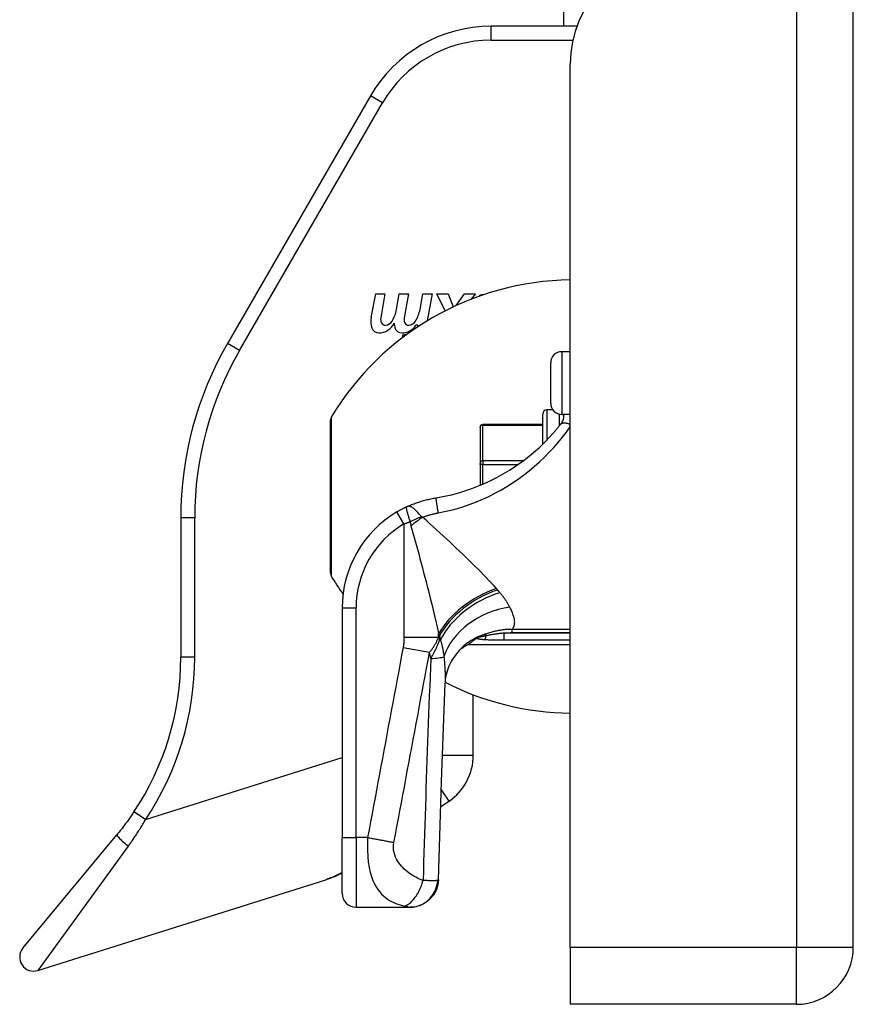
# Model space of a CAD drawing. Header units: inches. Extents: x 7 to 188, y 10 to 101.
# Tile 54 of 154: x 49.1 to 51.45, y 25.98 to 28.76. Entities that reach past the tile are written whole.
import ezdxf

# ---------------------------------------------------------------- set-up
doc = ezdxf.new("R2010")
doc.units = ezdxf.units.IN
doc.header["$MEASUREMENT"] = 0
doc.layers.add('Visible Edges(ANSI)', color=7, linetype='Continuous', lineweight=25)
doc.layers.add('Visible Tangent Edges(ANSI)', color=7, linetype='Continuous', lineweight=25)

msp = doc.modelspace()

# ---------------------------------------------------------------- linework, layer by layer
at = {"layer": 'Visible Edges(ANSI)'}
for p, q in [((51.4541, 26.1367), (51.4541, 73.6177)), ((50.6356, 28.7399), (50.6356, 29.0312)), ((50.6731, 28.7399), (50.4299, 28.7399)), ((50.6541, 26.1367), (50.6541, 28.6327)), ((50.0889, 28.5431), (49.6848, 27.8432)), ((50.0911, 27.9164), (50.1042, 27.9839)), ((50.1042, 27.9839), (50.1302, 27.9839)), ((50.1302, 27.9839), (50.1182, 27.916)), ((50.1625, 27.9396), (50.1703, 27.9839)), ((50.1703, 27.9839), (50.1963, 27.9839)), ((50.1963, 27.9839), (50.1843, 27.916)), ((50.2293, 27.9396), (50.2371, 27.9839)), ((50.2371, 27.9839), (50.2631, 27.9839)), ((50.2631, 27.9839), (50.2496, 27.9074)), ((50.2766, 27.9839), (50.3085, 27.9839)), ((50.2999, 27.9354), (50.2766, 27.9839)), ((50.3085, 27.9839), (50.3228, 27.9467)), ((50.3317, 27.9508), (50.3546, 27.9839)), ((50.3546, 27.9839), (50.3865, 27.9839)), ((50.3865, 27.9839), (50.3726, 27.9681)), ((50.3971, 27.9772), (50.3971, 27.9786)), ((50.2234, 27.8953), (50.2177, 27.8953)), ((50.223, 27.8906), (50.2234, 27.8953)), ((50.1804, 27.8604), (50.1804, 27.8681)), ((50.6541, 27.8201), (50.6302, 27.8201)), ((50.5987, 27.6745), (50.5987, 27.7886)), ((50.5761, 27.5588), (50.5761, 27.6438)), ((50.6049, 27.6556), (50.5879, 27.6556)), ((50.6541, 27.643), (50.6302, 27.643)), ((50.6352, 27.643), (50.6352, 27.6394)), ((49.9761, 27.194), (49.9761, 27.6275)), ((50.399, 27.6062), (50.399, 27.6067)), ((50.399, 27.6062), (50.399, 27.5045)), ((50.5761, 27.6145), (50.4068, 27.6145)), ((50.399, 27.5011), (50.399, 27.5045)), ((50.399, 27.5011), (50.399, 27.4424)), ((49.553, 27.3511), (49.553, 26.9567)), ((50.0092, 27.096), (50.0092, 26.447)), ((50.3885, 27.01), (50.3893, 27.0105)), ((50.3658, 26.9926), (50.6541, 26.9926)), ((50.3797, 26.6798), (50.3797, 26.8506)), ((50.2875, 26.5336), (50.3111, 26.5498)), ((49.1066, 26.134), (49.372, 26.4545)), ((50.0092, 26.2895), (50.0092, 26.447)), ((49.1488, 26.0714), (49.9626, 26.328)), ((50.0486, 26.2501), (50.2006, 26.2501)), ((50.2006, 26.2501), (50.2018, 26.2501)), ((50.6541, 26.1367), (50.6541, 25.9757)), ((51.2931, 25.9757), (50.6541, 25.9757))]:
    msp.add_line(p, q, dxfattribs=at)
at = {"layer": 'Visible Edges(ANSI)', "flags": 128}
for points in [[(50.6352, 27.6394), (50.6352, 27.6388), (50.6351, 27.638), (50.6351, 27.6373), (50.6351, 27.6364), (50.635, 27.6356), (50.6349, 27.6347), (50.6348, 27.6338), (50.6346, 27.6328), (50.6344, 27.6318), (50.6342, 27.6307), (50.6339, 27.6296), (50.6336, 27.6285), (50.6333, 27.6274), (50.6329, 27.6262), (50.6325, 27.6251), (50.632, 27.624), (50.6315, 27.6228), (50.631, 27.6217), (50.6304, 27.6206), (50.6297, 27.6195), (50.6291, 27.6184), (50.6283, 27.6173), (50.6276, 27.6162), (50.6268, 27.6151)], [(50.6268, 27.6151), (50.6253, 27.6132), (50.6238, 27.6113), (50.6222, 27.6094), (50.6207, 27.6075), (50.6192, 27.6056), (50.6176, 27.6038), (50.616, 27.6019), (50.6145, 27.6), (50.6129, 27.5981), (50.6112, 27.5962), (50.6096, 27.5943), (50.608, 27.5924), (50.6063, 27.5905), (50.6047, 27.5887), (50.603, 27.5868), (50.6013, 27.5849), (50.5996, 27.583), (50.5978, 27.5811), (50.5961, 27.5793), (50.5944, 27.5774), (50.5926, 27.5755), (50.5909, 27.5737), (50.5891, 27.5718), (50.5873, 27.57)], [(50.2738, 27.407), (50.2887, 27.4096), (50.3034, 27.4126), (50.3181, 27.416), (50.3327, 27.4197), (50.3472, 27.4239), (50.3615, 27.4285), (50.3758, 27.4334), (50.3899, 27.4388), (50.4038, 27.4445), (50.4176, 27.4505), (50.4313, 27.457), (50.4447, 27.4638), (50.458, 27.4709), (50.471, 27.4784), (50.4838, 27.4863), (50.4964, 27.4944), (50.5088, 27.5029), (50.521, 27.5118), (50.5328, 27.5209), (50.5444, 27.5303), (50.5556, 27.5399), (50.5666, 27.5498), (50.5771, 27.5598), (50.5873, 27.57)], [(50.1927, 27.3823), (50.1959, 27.3837), (50.1992, 27.3851), (50.2024, 27.3865), (50.2057, 27.3879), (50.209, 27.3892), (50.2123, 27.3905), (50.2157, 27.3917), (50.219, 27.3929), (50.2224, 27.3941), (50.2257, 27.3952), (50.2291, 27.3963), (50.2325, 27.3974), (50.2359, 27.3984), (50.2393, 27.3994), (50.2427, 27.4003), (50.2462, 27.4012), (50.2496, 27.402), (50.2531, 27.4029), (50.2565, 27.4036), (50.26, 27.4044), (50.2634, 27.4051), (50.2669, 27.4058), (50.2704, 27.4064), (50.2738, 27.407)], [(50.1927, 27.3823), (50.1915, 27.3817), (50.1903, 27.3812), (50.1891, 27.3806), (50.1879, 27.38), (50.1867, 27.3794), (50.1855, 27.3788), (50.1843, 27.3782), (50.1831, 27.3776), (50.1819, 27.377), (50.1807, 27.3764), (50.1795, 27.3758), (50.1783, 27.3752), (50.177, 27.3745), (50.1758, 27.3739), (50.1746, 27.3733), (50.1734, 27.3726), (50.1722, 27.3719), (50.171, 27.3713), (50.1698, 27.3706), (50.1686, 27.3699), (50.1675, 27.3693), (50.1663, 27.3686), (50.1651, 27.3679), (50.1639, 27.3672)], [(50.3658, 26.9926), (50.3659, 26.9926), (50.366, 26.9927), (50.3662, 26.9929), (50.3665, 26.9931), (50.3668, 26.9934), (50.3673, 26.9937), (50.3678, 26.9942), (50.3684, 26.9946), (50.3691, 26.9952), (50.3699, 26.9958), (50.3707, 26.9964), (50.3716, 26.9971), (50.3726, 26.9979), (50.3737, 26.9987), (50.3748, 26.9996), (50.376, 27.0006), (50.3773, 27.0016), (50.3787, 27.0026), (50.3802, 27.0037), (50.3817, 27.0049), (50.3833, 27.0061), (50.385, 27.0073), (50.3867, 27.0086), (50.3885, 27.01)], [(50.3893, 27.0105), (50.3895, 27.0107), (50.3897, 27.0108), (50.39, 27.011), (50.3902, 27.0112), (50.3905, 27.0114), (50.3908, 27.0115), (50.3911, 27.0117), (50.3914, 27.0119), (50.3917, 27.0121), (50.392, 27.0123), (50.3924, 27.0125), (50.3928, 27.0127), (50.3931, 27.0129), (50.3935, 27.0131), (50.3938, 27.0134), (50.3942, 27.0136), (50.3946, 27.0138), (50.395, 27.014), (50.3953, 27.0141), (50.3957, 27.0143), (50.3961, 27.0145), (50.3965, 27.0147), (50.3968, 27.0149), (50.3972, 27.0151)], [(50.3519, 26.9877), (50.3396, 26.9758), (50.3282, 26.9619), (50.3186, 26.9468), (50.3111, 26.9315), (50.3058, 26.9169), (50.3025, 26.9038), (50.3007, 26.8926), (50.3, 26.8835)], [(50.2812, 26.3273), (50.2899, 26.6053), (50.3, 26.8835)], [(49.4204, 26.5194), (49.4185, 26.5166), (49.4166, 26.5138), (49.4147, 26.511), (49.4128, 26.5083), (49.4108, 26.5055), (49.4089, 26.5027), (49.4069, 26.5), (49.405, 26.4972), (49.403, 26.4945), (49.401, 26.4917), (49.399, 26.489), (49.397, 26.4863), (49.395, 26.4836), (49.3929, 26.4809), (49.3909, 26.4782), (49.3888, 26.4755), (49.3868, 26.4729), (49.3847, 26.4702), (49.3826, 26.4676), (49.3805, 26.4649), (49.3784, 26.4623), (49.3763, 26.4597), (49.3741, 26.4571), (49.372, 26.4545)], [(49.9626, 26.328), (49.9646, 26.3286), (49.9666, 26.3293), (49.9686, 26.3299), (49.9706, 26.3306), (49.9725, 26.3313), (49.9745, 26.332), (49.9765, 26.3327), (49.9784, 26.3334), (49.9804, 26.3342), (49.9823, 26.3349), (49.9843, 26.3357), (49.9862, 26.3365), (49.9882, 26.3373), (49.9901, 26.3381), (49.992, 26.3389), (49.994, 26.3397), (49.9959, 26.3406), (49.9978, 26.3414), (49.9997, 26.3423), (50.0016, 26.3432), (50.0035, 26.3441), (50.0054, 26.345), (50.0073, 26.3459), (50.0092, 26.3468)], [(50.2812, 26.3273), (50.2793, 26.3121), (50.2745, 26.2976), (50.267, 26.2843), (50.2571, 26.2726), (50.2452, 26.263), (50.2316, 26.2559), (50.217, 26.2516), (50.2018, 26.2501)]]:
    msp.add_lwpolyline(points, dxfattribs=at)
at = {"layer": 'Visible Edges(ANSI)'}
for centre, radius, start, end in [((50.9661, 28.6327), 0.312, 90, 180), ((50.4299, 28.3462), 0.3937, 90, 150), ((50.6637, 27.2229), 0.8, 90.6911, 148.9551), ((50.4327, 27.8645), 0.1195, 100.4083, 107.3343), ((50.0722, 27.9542), 0.0915, 328.5584, 350.8257), ((50.1391, 27.9555), 0.0915, 327.5992, 350), ((50.1467, 27.9056), 0.0567, 169, 198.4748), ((50.1421, 27.9118), 0.0242, 169.9922, 203.5487), ((50.2082, 27.9118), 0.0242, 170, 203.5571), ((50.1126, 27.8942), 0.0207, 198.4748, 269.6788), ((50.1127, 27.9218), 0.0483, 269.6788, 333.9508), ((50.1307, 27.9068), 0.0118, 203.5487, 276.1027), ((50.1293, 27.9197), 0.0248, 276.1027, 327.6083), ((50.2127, 27.9042), 0.0567, 183.6169, 196.9928), ((50.1776, 27.8934), 0.02, 196.9928, 269.4776), ((50.1779, 27.9207), 0.0472, 269.4776, 327.4114), ((50.1968, 27.9068), 0.0118, 203.5571, 276.03), ((50.1955, 27.9197), 0.0248, 276.03, 327.5992), ((50.1814, 27.9154), 0.0472, 268.7952, 283.6473), ((50.5372, 27.3511), 0.9843, 150, 180), ((50.6302, 27.7886), 0.0315, 90, 180), ((50.6302, 27.6745), 0.0315, 180, 270), ((49.9917, 27.6275), 0.0156, 148.9551, 180), ((50.5879, 27.6438), 0.0118, 90, 180), ((50.4068, 27.6067), 0.00787, 90, 180), ((50.3241, 27.096), 0.315, 120.5805, 180), ((49.9917, 27.194), 0.0156, 180, 211.0449), ((50.6637, 27.5985), 0.8, 211.0449, 215.4001), ((50.4587, 26.819), 0.1969, 118.1462, 127.2505), ((48.7656, 26.9567), 0.7874, 326.2645, 0), ((50.6637, 27.5985), 0.8, 242.9667, 269.3089), ((50.2223, 26.6798), 0.1575, 304.35, 0), ((50.0486, 26.2895), 0.0394, 180, 270), ((49.1369, 26.1089), 0.0394, 140.37, 287.5), ((51.2931, 26.1367), 0.161, 270, 0)]:
    msp.add_arc(centre, radius, start, end, dxfattribs=at)
at = {"layer": 'Visible Tangent Edges(ANSI)'}
for p, q in [((51.2931, 73.6177), (51.2931, 26.1367)), ((50.4299, 28.7006), (50.4299, 28.7399)), ((50.4299, 28.7006), (50.6615, 28.7006)), ((50.123, 28.5234), (50.0889, 28.5431)), ((49.7189, 27.8235), (50.123, 28.5234)), ((49.7189, 27.8235), (49.6848, 27.8432)), ((50.6302, 27.8201), (50.6302, 27.643)), ((49.9783, 27.6355), (49.9783, 27.1859)), ((50.5879, 27.6556), (50.5879, 27.5706)), ((50.6234, 27.6108), (50.6234, 27.6437)), ((50.4068, 27.6145), (50.4068, 27.613)), ((50.4068, 27.613), (50.5761, 27.613)), ((50.4068, 27.5114), (50.4068, 27.613)), ((50.4068, 27.5011), (50.399, 27.5011)), ((50.4068, 27.5114), (50.4068, 27.5011)), ((50.5204, 27.5114), (50.4068, 27.5114)), ((50.4068, 27.5011), (50.5062, 27.5011)), ((50.4068, 27.4457), (50.4068, 27.5011)), ((50.1839, 27.3333), (50.1639, 27.3672)), ((49.5923, 27.3511), (49.553, 27.3511)), ((49.5923, 26.9567), (49.5923, 27.3511)), ((50.1839, 27.3333), (50.1839, 27.0136)), ((50.0092, 27.096), (50.0486, 27.096)), ((50.0486, 26.447), (50.0486, 27.096)), ((50.2819, 27.0136), (50.2819, 27.0227)), ((50.414, 27.022), (50.4158, 27.0171)), ((50.6541, 27.0248), (50.4667, 27.0248)), ((50.4667, 27.0057), (50.4667, 27.0248)), ((50.4891, 27.0354), (50.4891, 27.0261)), ((50.6541, 27.0354), (50.4891, 27.0354)), ((50.4891, 27.0261), (50.6541, 27.0261)), ((50.1839, 27.0136), (50.2819, 27.0136)), ((50.2844, 27.0169), (50.2844, 27.0054)), ((50.2844, 27.0054), (50.2869, 27.0054)), ((50.4667, 27.0057), (50.6541, 27.0057)), ((50.1815, 26.9846), (50.2561, 26.9706)), ((49.5923, 26.9567), (49.553, 26.9567)), ((49.4531, 26.4976), (50.0092, 26.6729)), ((50.2924, 26.6798), (50.3797, 26.6798)), ((50.2891, 26.582), (50.3111, 26.5498)), ((49.4531, 26.4976), (49.4204, 26.5194)), ((50.0092, 26.447), (50.0486, 26.447)), ((50.0811, 26.447), (50.0486, 26.447)), ((50.0486, 26.447), (50.0486, 26.2501)), ((49.4045, 26.4226), (49.1488, 26.0714)), ((51.2931, 26.1367), (50.6541, 26.1367)), ((51.4541, 26.1367), (51.2931, 26.1367)), ((51.2931, 25.9757), (51.2931, 26.1367))]:
    msp.add_line(p, q, dxfattribs=at)
at = {"layer": 'Visible Tangent Edges(ANSI)', "flags": 128}
for points in [[(50.6352, 27.6394), (50.6352, 27.6396), (50.6352, 27.6397), (50.6352, 27.6399), (50.6352, 27.64), (50.6352, 27.6402), (50.6352, 27.6403), (50.6352, 27.6405), (50.6352, 27.6406), (50.6352, 27.6408), (50.6352, 27.6409), (50.6352, 27.6411), (50.6352, 27.6412), (50.6352, 27.6413), (50.6352, 27.6415), (50.6352, 27.6416), (50.6353, 27.6418), (50.6353, 27.6419), (50.6353, 27.6421), (50.6353, 27.6422), (50.6353, 27.6424), (50.6353, 27.6425), (50.6353, 27.6427), (50.6353, 27.6428), (50.6354, 27.643)], [(50.2801, 27.3645), (50.2986, 27.3681), (50.317, 27.3724), (50.3352, 27.3774), (50.3533, 27.3829), (50.3712, 27.3891), (50.389, 27.3959), (50.4065, 27.4034), (50.4238, 27.4114), (50.4409, 27.42), (50.4578, 27.4292), (50.4743, 27.439), (50.4906, 27.4494), (50.5066, 27.4603), (50.5222, 27.4717), (50.5375, 27.4836), (50.5523, 27.496), (50.5668, 27.5089), (50.5808, 27.5222), (50.5943, 27.5358), (50.6074, 27.5497), (50.6199, 27.564), (50.6319, 27.5784), (50.6433, 27.5929), (50.6541, 27.6075)], [(50.6268, 27.6151), (50.6273, 27.6157), (50.6279, 27.6163), (50.6285, 27.6168), (50.6293, 27.6173), (50.63, 27.6177), (50.6309, 27.6181), (50.6318, 27.6184), (50.6328, 27.6186), (50.6338, 27.6188), (50.6349, 27.619), (50.636, 27.6191), (50.6372, 27.6191), (50.6385, 27.619), (50.6398, 27.6189), (50.6411, 27.6187), (50.6425, 27.6185), (50.6439, 27.6182), (50.6453, 27.6178), (50.6467, 27.6174), (50.6482, 27.6169), (50.6497, 27.6164), (50.6511, 27.6158), (50.6526, 27.6152), (50.6541, 27.6145)], [(50.2335, 27.3538), (50.2317, 27.3559), (50.2298, 27.3581), (50.2279, 27.3603), (50.226, 27.3624), (50.2241, 27.3645), (50.2223, 27.3665), (50.2204, 27.3685), (50.2186, 27.3704), (50.2168, 27.3722), (50.215, 27.3739), (50.2132, 27.3755), (50.2115, 27.3769), (50.2098, 27.3783), (50.2081, 27.3795), (50.2064, 27.3805), (50.2048, 27.3814), (50.2032, 27.3822), (50.2017, 27.3827), (50.2001, 27.3831), (50.1986, 27.3834), (50.1971, 27.3834), (50.1957, 27.3832), (50.1942, 27.3828), (50.1927, 27.3823)], [(50.2738, 27.407), (50.2738, 27.4069), (50.2738, 27.4066), (50.2739, 27.4062), (50.2739, 27.4056), (50.274, 27.4049), (50.2741, 27.4039), (50.2743, 27.4027), (50.2744, 27.4014), (50.2747, 27.3999), (50.2749, 27.3982), (50.2752, 27.3963), (50.2755, 27.3942), (50.2758, 27.392), (50.2761, 27.3897), (50.2765, 27.3873), (50.2769, 27.3848), (50.2773, 27.3823), (50.2777, 27.3797), (50.2781, 27.3771), (50.2785, 27.3745), (50.2789, 27.3719), (50.2793, 27.3694), (50.2797, 27.3669), (50.2801, 27.3645)], [(50.1927, 27.3823), (50.1919, 27.3818), (50.1913, 27.3812), (50.1909, 27.3805), (50.1906, 27.3797), (50.1905, 27.3788), (50.1905, 27.3777), (50.1906, 27.3765), (50.1908, 27.3751), (50.1911, 27.3736), (50.1914, 27.372), (50.1919, 27.3702), (50.1924, 27.3683), (50.1929, 27.3664), (50.1935, 27.3643), (50.1941, 27.3621), (50.1948, 27.3598), (50.1956, 27.3575), (50.1963, 27.3551), (50.1971, 27.3526), (50.1979, 27.3501), (50.1987, 27.3475), (50.1995, 27.3449), (50.2003, 27.3423), (50.2011, 27.3397)], [(50.2365, 27.3525), (50.2383, 27.3531), (50.2401, 27.3538), (50.2419, 27.3544), (50.2436, 27.355), (50.2454, 27.3556), (50.2472, 27.3562), (50.249, 27.3568), (50.2508, 27.3574), (50.2527, 27.3579), (50.2545, 27.3584), (50.2563, 27.359), (50.2581, 27.3595), (50.2599, 27.36), (50.2617, 27.3604), (50.2636, 27.3609), (50.2654, 27.3614), (50.2672, 27.3618), (50.2691, 27.3622), (50.2709, 27.3626), (50.2727, 27.363), (50.2746, 27.3634), (50.2764, 27.3638), (50.2783, 27.3641), (50.2801, 27.3645)], [(50.1839, 27.3333), (50.1846, 27.3336), (50.1854, 27.3339), (50.1861, 27.3341), (50.1868, 27.3344), (50.1875, 27.3347), (50.1882, 27.335), (50.1889, 27.3352), (50.1896, 27.3355), (50.1903, 27.3358), (50.1911, 27.336), (50.1918, 27.3363), (50.1925, 27.3366), (50.1932, 27.3368), (50.1939, 27.3371), (50.1946, 27.3374), (50.1954, 27.3376), (50.1961, 27.3379), (50.1968, 27.3382), (50.1975, 27.3384), (50.1983, 27.3387), (50.199, 27.3389), (50.1997, 27.3392), (50.2004, 27.3395), (50.2011, 27.3397)], [(50.2011, 27.3397), (50.2012, 27.3392), (50.2013, 27.3387), (50.2014, 27.3382), (50.2015, 27.3377), (50.2016, 27.3372), (50.2017, 27.3367), (50.2018, 27.3362), (50.2019, 27.3357), (50.202, 27.3352), (50.2021, 27.3347), (50.2022, 27.3343), (50.2023, 27.3338), (50.2024, 27.3333), (50.2025, 27.3328), (50.2026, 27.3324), (50.2027, 27.3319), (50.2028, 27.3314), (50.2029, 27.331), (50.2031, 27.3305), (50.2032, 27.33), (50.2033, 27.3296), (50.2034, 27.3291), (50.2035, 27.3287), (50.2037, 27.3282)], [(50.2037, 27.3282), (50.2073, 27.315), (50.2109, 27.3017), (50.2146, 27.2884), (50.2182, 27.2751), (50.2218, 27.2619), (50.2254, 27.2486), (50.2289, 27.2355), (50.2324, 27.2223), (50.2359, 27.2092), (50.2394, 27.1962), (50.2428, 27.1832), (50.2462, 27.1703), (50.2495, 27.1574), (50.2528, 27.1447), (50.256, 27.132), (50.2592, 27.1195), (50.2623, 27.107), (50.2653, 27.0946), (50.2683, 27.0823), (50.2712, 27.0701), (50.274, 27.0581), (50.2767, 27.0461), (50.2794, 27.0344), (50.2819, 27.0227)], [(50.2365, 27.3525), (50.2363, 27.3525), (50.2362, 27.3525), (50.236, 27.3526), (50.2358, 27.3526), (50.2357, 27.3527), (50.2355, 27.3527), (50.2354, 27.3527), (50.2352, 27.3528), (50.2351, 27.3528), (50.2349, 27.3529), (50.2348, 27.3529), (50.2347, 27.353), (50.2346, 27.353), (50.2344, 27.3531), (50.2343, 27.3532), (50.2342, 27.3532), (50.2341, 27.3533), (50.234, 27.3533), (50.2339, 27.3534), (50.2338, 27.3535), (50.2337, 27.3535), (50.2337, 27.3536), (50.2336, 27.3537), (50.2335, 27.3538)], [(50.4452, 27.1505), (50.4384, 27.1582), (50.4314, 27.166), (50.4241, 27.1739), (50.4166, 27.1819), (50.4088, 27.1899), (50.4009, 27.198), (50.3928, 27.2062), (50.3845, 27.2145), (50.3761, 27.2228), (50.3675, 27.2311), (50.3587, 27.2396), (50.3499, 27.2481), (50.3409, 27.2566), (50.3318, 27.2652), (50.3226, 27.2738), (50.3133, 27.2825), (50.3039, 27.2911), (50.2944, 27.2999), (50.2848, 27.3086), (50.2753, 27.3174), (50.2656, 27.3261), (50.2559, 27.3349), (50.2462, 27.3437), (50.2365, 27.3525)], [(50.4486, 27.1467), (50.4484, 27.1468), (50.4483, 27.147), (50.4481, 27.1471), (50.448, 27.1473), (50.4479, 27.1475), (50.4477, 27.1476), (50.4476, 27.1478), (50.4474, 27.1479), (50.4473, 27.1481), (50.4471, 27.1483), (50.447, 27.1484), (50.4469, 27.1486), (50.4467, 27.1488), (50.4466, 27.1489), (50.4464, 27.1491), (50.4463, 27.1492), (50.4462, 27.1494), (50.446, 27.1496), (50.4459, 27.1497), (50.4457, 27.1499), (50.4456, 27.15), (50.4455, 27.1502), (50.4453, 27.1504), (50.4452, 27.1505)], [(50.4551, 27.1391), (50.4548, 27.1394), (50.4546, 27.1397), (50.4543, 27.14), (50.454, 27.1403), (50.4538, 27.1407), (50.4535, 27.141), (50.4532, 27.1413), (50.453, 27.1416), (50.4527, 27.1419), (50.4524, 27.1422), (50.4521, 27.1425), (50.4519, 27.1429), (50.4516, 27.1432), (50.4513, 27.1435), (50.451, 27.1438), (50.4508, 27.1441), (50.4505, 27.1444), (50.4502, 27.1448), (50.4499, 27.1451), (50.4497, 27.1454), (50.4494, 27.1457), (50.4491, 27.146), (50.4488, 27.1463), (50.4486, 27.1467)], [(50.4833, 27.0978), (50.4825, 27.0994), (50.4816, 27.101), (50.4807, 27.1027), (50.4798, 27.1043), (50.4788, 27.106), (50.4778, 27.1076), (50.4768, 27.1093), (50.4758, 27.111), (50.4747, 27.1127), (50.4736, 27.1144), (50.4725, 27.1161), (50.4713, 27.1178), (50.4701, 27.1196), (50.4689, 27.1213), (50.4677, 27.1231), (50.4664, 27.1248), (50.4651, 27.1266), (50.4638, 27.1284), (50.4624, 27.1301), (50.461, 27.1319), (50.4596, 27.1337), (50.4581, 27.1355), (50.4566, 27.1373), (50.4551, 27.1391)], [(50.4891, 27.0354), (50.4907, 27.0372), (50.492, 27.039), (50.4932, 27.0409), (50.4942, 27.043), (50.4951, 27.045), (50.4957, 27.0472), (50.4962, 27.0494), (50.4966, 27.0517), (50.4967, 27.0541), (50.4968, 27.0566), (50.4966, 27.0591), (50.4963, 27.0617), (50.4959, 27.0644), (50.4954, 27.0671), (50.4947, 27.0699), (50.4939, 27.0727), (50.493, 27.0757), (50.4919, 27.0787), (50.4907, 27.0817), (50.4894, 27.0848), (50.4881, 27.088), (50.4866, 27.0912), (50.485, 27.0945), (50.4833, 27.0978)], [(50.2819, 27.0227), (50.282, 27.0225), (50.2821, 27.0222), (50.2822, 27.022), (50.2823, 27.0218), (50.2824, 27.0215), (50.2825, 27.0213), (50.2826, 27.021), (50.2828, 27.0208), (50.2829, 27.0205), (50.283, 27.0203), (50.2831, 27.02), (50.2832, 27.0198), (50.2833, 27.0196), (50.2834, 27.0193), (50.2835, 27.0191), (50.2836, 27.0188), (50.2837, 27.0186), (50.2838, 27.0183), (50.2839, 27.0181), (50.284, 27.0179), (50.2841, 27.0176), (50.2842, 27.0174), (50.2843, 27.0171), (50.2844, 27.0169)], [(50.414, 27.022), (50.4133, 27.0217), (50.4126, 27.0214), (50.4119, 27.0212), (50.4112, 27.0209), (50.4105, 27.0206), (50.4097, 27.0204), (50.409, 27.0201), (50.4083, 27.0198), (50.4076, 27.0195), (50.4069, 27.0193), (50.4062, 27.019), (50.4055, 27.0187), (50.4049, 27.0184), (50.4042, 27.0181), (50.4035, 27.0178), (50.4028, 27.0175), (50.4021, 27.0172), (50.4014, 27.0169), (50.4007, 27.0166), (50.4, 27.0163), (50.3993, 27.016), (50.3986, 27.0157), (50.3979, 27.0154), (50.3972, 27.0151)], [(50.4891, 27.0354), (50.4859, 27.0354), (50.4827, 27.0353), (50.4795, 27.0352), (50.4763, 27.0351), (50.4731, 27.0348), (50.4699, 27.0346), (50.4667, 27.0343), (50.4635, 27.0339), (50.4603, 27.0335), (50.4572, 27.033), (50.454, 27.0325), (50.4509, 27.032), (50.4477, 27.0314), (50.4446, 27.0307), (50.4415, 27.03), (50.4384, 27.0293), (50.4353, 27.0285), (50.4322, 27.0277), (50.4291, 27.0269), (50.4261, 27.026), (50.423, 27.025), (50.42, 27.024), (50.417, 27.023), (50.414, 27.022)], [(50.4667, 27.0248), (50.4644, 27.0246), (50.4622, 27.0244), (50.46, 27.0242), (50.4578, 27.0239), (50.4556, 27.0237), (50.4534, 27.0234), (50.4512, 27.0232), (50.449, 27.0229), (50.4468, 27.0226), (50.4447, 27.0223), (50.4425, 27.022), (50.4404, 27.0216), (50.4382, 27.0213), (50.4361, 27.0209), (50.434, 27.0206), (50.4319, 27.0202), (50.4298, 27.0198), (50.4278, 27.0195), (50.4257, 27.0191), (50.4237, 27.0187), (50.4217, 27.0183), (50.4197, 27.0179), (50.4177, 27.0175), (50.4158, 27.0171)], [(50.4667, 27.0248), (50.4676, 27.0249), (50.4685, 27.025), (50.4695, 27.0251), (50.4704, 27.0252), (50.4713, 27.0252), (50.4723, 27.0253), (50.4732, 27.0254), (50.4741, 27.0255), (50.4751, 27.0256), (50.476, 27.0256), (50.4769, 27.0257), (50.4779, 27.0257), (50.4788, 27.0258), (50.4798, 27.0258), (50.4807, 27.0259), (50.4816, 27.0259), (50.4826, 27.026), (50.4835, 27.026), (50.4844, 27.026), (50.4854, 27.026), (50.4863, 27.0261), (50.4872, 27.0261), (50.4882, 27.0261), (50.4891, 27.0261)], [(50.1839, 27.0136), (50.1839, 27.0124), (50.1839, 27.0112), (50.1839, 27.01), (50.1839, 27.0088), (50.1839, 27.0075), (50.1838, 27.0063), (50.1838, 27.0051), (50.1837, 27.0039), (50.1836, 27.0027), (50.1836, 27.0015), (50.1835, 27.0003), (50.1834, 26.9991), (50.1833, 26.9979), (50.1832, 26.9967), (50.1831, 26.9955), (50.1829, 26.9942), (50.1828, 26.993), (50.1827, 26.9918), (50.1825, 26.9906), (50.1823, 26.9894), (50.1821, 26.9882), (50.1819, 26.987), (50.1817, 26.9858), (50.1815, 26.9846)], [(50.2561, 26.9706), (50.2576, 26.9724), (50.259, 26.9742), (50.2605, 26.976), (50.2618, 26.9778), (50.2632, 26.9796), (50.2645, 26.9814), (50.2657, 26.9832), (50.2669, 26.985), (50.2681, 26.9868), (50.2692, 26.9886), (50.2703, 26.9904), (50.2714, 26.9922), (50.2724, 26.994), (50.2735, 26.9957), (50.2744, 26.9975), (50.2754, 26.9993), (50.2763, 27.0011), (50.2772, 27.0029), (50.278, 27.0047), (50.2788, 27.0064), (50.2797, 27.0082), (50.2804, 27.01), (50.2812, 27.0118), (50.2819, 27.0136)], [(50.2844, 27.0054), (50.2835, 27.0031), (50.2826, 27.0008), (50.2816, 26.9985), (50.2807, 26.9962), (50.2797, 26.9939), (50.2787, 26.9916), (50.2777, 26.9894), (50.2767, 26.9871), (50.2757, 26.9849), (50.2747, 26.9827), (50.2736, 26.9805), (50.2726, 26.9783), (50.2715, 26.9761), (50.2705, 26.9739), (50.2694, 26.9718), (50.2684, 26.9697), (50.2673, 26.9675), (50.2662, 26.9654), (50.2651, 26.9633), (50.264, 26.9612), (50.2629, 26.9591), (50.2619, 26.957), (50.2608, 26.955), (50.2596, 26.9529)], [(50.2844, 27.0169), (50.2845, 27.0164), (50.2847, 27.0159), (50.2848, 27.0154), (50.2849, 27.015), (50.285, 27.0145), (50.2851, 27.014), (50.2852, 27.0135), (50.2853, 27.013), (50.2854, 27.0126), (50.2855, 27.0121), (50.2856, 27.0116), (50.2857, 27.0111), (50.2858, 27.0107), (50.2859, 27.0102), (50.286, 27.0097), (50.2861, 27.0092), (50.2862, 27.0088), (50.2863, 27.0083), (50.2864, 27.0078), (50.2865, 27.0073), (50.2866, 27.0069), (50.2867, 27.0064), (50.2868, 27.0059), (50.2869, 27.0054)], [(50.2869, 27.0054), (50.2875, 27.0036), (50.288, 27.0018), (50.2886, 26.9999), (50.2891, 26.9981), (50.2896, 26.9962), (50.2901, 26.9943), (50.2906, 26.9924), (50.2911, 26.9905), (50.2915, 26.9885), (50.292, 26.9866), (50.2924, 26.9846), (50.2929, 26.9826), (50.2933, 26.9806), (50.2937, 26.9786), (50.294, 26.9766), (50.2944, 26.9745), (50.2948, 26.9725), (50.2951, 26.9704), (50.2955, 26.9684), (50.2958, 26.9663), (50.2961, 26.9642), (50.2964, 26.9621), (50.2967, 26.96), (50.2969, 26.9579)], [(50.3893, 27.0105), (50.3899, 27.0102), (50.3906, 27.0099), (50.3913, 27.0097), (50.3921, 27.0094), (50.3929, 27.0092), (50.3938, 27.009), (50.3947, 27.0088), (50.3957, 27.0086), (50.3966, 27.0084), (50.3976, 27.0082), (50.3986, 27.0081), (50.3996, 27.0079), (50.4007, 27.0078), (50.4017, 27.0077), (50.4028, 27.0075), (50.4038, 27.0074), (50.4049, 27.0073), (50.406, 27.0072), (50.4071, 27.0071), (50.4082, 27.007), (50.4093, 27.0069), (50.4104, 27.0069), (50.4115, 27.0068), (50.4126, 27.0067)], [(50.4158, 27.0171), (50.4144, 27.0168), (50.413, 27.0165), (50.4116, 27.0162), (50.4103, 27.016), (50.409, 27.0157), (50.4077, 27.0154), (50.4064, 27.0152), (50.4052, 27.0149), (50.4039, 27.0147), (50.4028, 27.0145), (50.4017, 27.0142), (50.4006, 27.0141), (50.3996, 27.0139), (50.3986, 27.0138), (50.3978, 27.0137), (50.3971, 27.0136), (50.3965, 27.0136), (50.396, 27.0136), (50.3958, 27.0137), (50.3957, 27.0139), (50.3958, 27.0141), (50.3961, 27.0144), (50.3966, 27.0148), (50.3972, 27.0151)], [(50.4126, 27.0067), (50.4148, 27.0066), (50.4171, 27.0065), (50.4193, 27.0064), (50.4215, 27.0063), (50.4238, 27.0062), (50.426, 27.0061), (50.4283, 27.0061), (50.4305, 27.006), (50.4328, 27.006), (50.435, 27.0059), (50.4373, 27.0059), (50.4396, 27.0059), (50.4418, 27.0058), (50.4441, 27.0058), (50.4463, 27.0058), (50.4486, 27.0058), (50.4509, 27.0058), (50.4531, 27.0058), (50.4554, 27.0058), (50.4576, 27.0057), (50.4599, 27.0057), (50.4622, 27.0057), (50.4644, 27.0057), (50.4667, 27.0057)], [(50.1815, 26.9846), (50.1773, 26.9621), (50.1731, 26.9396), (50.1689, 26.9173), (50.1648, 26.8949), (50.1606, 26.8725), (50.1564, 26.8501), (50.1522, 26.8277), (50.148, 26.8053), (50.1438, 26.7829), (50.1396, 26.7605), (50.1355, 26.7381), (50.1313, 26.7157), (50.1271, 26.6933), (50.1229, 26.6709), (50.1187, 26.6485), (50.1145, 26.6261), (50.1103, 26.6037), (50.1062, 26.5813), (50.102, 26.559), (50.0978, 26.5366), (50.0936, 26.5142), (50.0894, 26.4917), (50.0852, 26.4693), (50.0811, 26.447)], [(50.1556, 26.4331), (50.1598, 26.4554), (50.164, 26.4778), (50.1682, 26.5003), (50.1723, 26.5226), (50.1765, 26.545), (50.1807, 26.5674), (50.1849, 26.5898), (50.1891, 26.6122), (50.1933, 26.6346), (50.1975, 26.657), (50.2016, 26.6794), (50.2058, 26.7018), (50.21, 26.7242), (50.2142, 26.7466), (50.2184, 26.769), (50.2226, 26.7914), (50.2268, 26.8138), (50.2309, 26.8361), (50.2351, 26.8585), (50.2393, 26.8809), (50.2435, 26.9033), (50.2477, 26.9257), (50.2519, 26.9482), (50.2561, 26.9706)], [(50.2596, 26.9529), (50.2586, 26.9268), (50.2576, 26.9006), (50.2565, 26.8745), (50.2555, 26.8484), (50.2545, 26.8222), (50.2535, 26.7961), (50.2526, 26.7699), (50.2516, 26.7438), (50.2507, 26.7177), (50.2497, 26.6915), (50.2488, 26.6654), (50.2479, 26.6393), (50.247, 26.6131), (50.2461, 26.587), (50.2452, 26.5609), (50.2443, 26.5347), (50.2435, 26.5086), (50.2427, 26.4825), (50.2418, 26.4563), (50.241, 26.4302), (50.2402, 26.4041), (50.2394, 26.3779), (50.2387, 26.3518), (50.2379, 26.3257)], [(50.2969, 26.9579), (50.2972, 26.9544), (50.2975, 26.951), (50.2978, 26.9476), (50.2981, 26.9442), (50.2984, 26.9408), (50.2986, 26.9375), (50.2988, 26.9342), (50.299, 26.9309), (50.2992, 26.9277), (50.2994, 26.9245), (50.2996, 26.9213), (50.2997, 26.9182), (50.2999, 26.9151), (50.3, 26.912), (50.3001, 26.909), (50.3001, 26.906), (50.3002, 26.9031), (50.3002, 26.9002), (50.3002, 26.8973), (50.3002, 26.8944), (50.3002, 26.8916), (50.3002, 26.8889), (50.3001, 26.8862), (50.3, 26.8835)], [(49.4045, 26.4226), (49.4066, 26.4256), (49.4088, 26.4286), (49.4109, 26.4316), (49.4131, 26.4346), (49.4152, 26.4377), (49.4173, 26.4407), (49.4194, 26.4438), (49.4215, 26.4468), (49.4235, 26.4499), (49.4256, 26.453), (49.4276, 26.4561), (49.4297, 26.4593), (49.4317, 26.4624), (49.4337, 26.4655), (49.4357, 26.4687), (49.4377, 26.4719), (49.4397, 26.475), (49.4416, 26.4782), (49.4436, 26.4814), (49.4455, 26.4846), (49.4474, 26.4879), (49.4493, 26.4911), (49.4512, 26.4943), (49.4531, 26.4976)], [(50.0811, 26.447), (50.0803, 26.429), (50.0803, 26.4111), (50.0813, 26.3939), (50.083, 26.3777), (50.0855, 26.3627), (50.0886, 26.3491), (50.0921, 26.3369), (50.0962, 26.326), (50.1005, 26.3163), (50.1052, 26.3076), (50.1101, 26.3), (50.1152, 26.2933), (50.1205, 26.2873), (50.1259, 26.282), (50.1315, 26.2773), (50.1372, 26.2732), (50.143, 26.2695), (50.1488, 26.2662), (50.1548, 26.2634), (50.1608, 26.2608), (50.1668, 26.2586), (50.1729, 26.2566), (50.1791, 26.255), (50.1852, 26.2535)], [(50.0811, 26.447), (50.0844, 26.4464), (50.0877, 26.4458), (50.0911, 26.4452), (50.0944, 26.4446), (50.0978, 26.444), (50.1011, 26.4434), (50.1044, 26.4428), (50.1077, 26.4422), (50.111, 26.4416), (50.1143, 26.441), (50.1175, 26.4404), (50.1208, 26.4398), (50.1239, 26.4392), (50.1271, 26.4386), (50.1302, 26.438), (50.1332, 26.4375), (50.1362, 26.4369), (50.1392, 26.4363), (50.1421, 26.4357), (50.1449, 26.4352), (50.1477, 26.4346), (50.1504, 26.4341), (50.153, 26.4336), (50.1556, 26.4331)], [(50.2379, 26.3257), (50.2326, 26.3276), (50.2273, 26.3298), (50.2222, 26.3322), (50.2172, 26.3348), (50.2122, 26.3375), (50.2074, 26.3405), (50.2027, 26.3436), (50.198, 26.3469), (50.1935, 26.3504), (50.1891, 26.3541), (50.1848, 26.358), (50.1807, 26.362), (50.1767, 26.3663), (50.1728, 26.3709), (50.1692, 26.3757), (50.1658, 26.3808), (50.1627, 26.3862), (50.16, 26.392), (50.1577, 26.3982), (50.1559, 26.4047), (50.1547, 26.4116), (50.1542, 26.4186), (50.1545, 26.4258), (50.1556, 26.4331)], [(50.0092, 26.3482), (50.0073, 26.3472), (50.0055, 26.3462), (50.0036, 26.3452), (50.0017, 26.3442), (49.9998, 26.3432), (49.9979, 26.3422), (49.996, 26.3413), (49.9941, 26.3404), (49.9921, 26.3395), (49.9902, 26.3386), (49.9883, 26.3377), (49.9864, 26.3368), (49.9844, 26.336), (49.9825, 26.3352), (49.9805, 26.3344), (49.9785, 26.3336), (49.9766, 26.3328), (49.9746, 26.3321), (49.9726, 26.3314), (49.9706, 26.3306), (49.9686, 26.3299), (49.9666, 26.3293), (49.9646, 26.3286), (49.9626, 26.328)], [(50.1852, 26.2535), (50.1876, 26.2543), (50.19, 26.2553), (50.1925, 26.2565), (50.195, 26.258), (50.1976, 26.2597), (50.2002, 26.2616), (50.2028, 26.2638), (50.2054, 26.2663), (50.208, 26.2689), (50.2105, 26.2718), (50.2131, 26.2749), (50.2156, 26.2781), (50.218, 26.2816), (50.2203, 26.2852), (50.2226, 26.289), (50.2248, 26.2928), (50.2268, 26.2968), (50.2288, 26.3009), (50.2306, 26.305), (50.2323, 26.3091), (50.2339, 26.3133), (50.2354, 26.3175), (50.2367, 26.3216), (50.2379, 26.3257)], [(50.2006, 26.2501), (50.2051, 26.2503), (50.2097, 26.2507), (50.2144, 26.2514), (50.2191, 26.2524), (50.2238, 26.2538), (50.2285, 26.2554), (50.2331, 26.2574), (50.2377, 26.2598), (50.2421, 26.2624), (50.2464, 26.2654), (50.2505, 26.2686), (50.2545, 26.2722), (50.2581, 26.276), (50.2616, 26.28), (50.2647, 26.2842), (50.2676, 26.2886), (50.2701, 26.2932), (50.2724, 26.2978), (50.2743, 26.3025), (50.2759, 26.3073), (50.2772, 26.312), (50.2782, 26.3168), (50.2789, 26.3215), (50.2793, 26.3261)], [(50.2793, 26.3261), (50.2787, 26.3259), (50.2779, 26.3257), (50.277, 26.3255), (50.2759, 26.3254), (50.2748, 26.3253), (50.2736, 26.3252), (50.2722, 26.3251), (50.2708, 26.325), (50.2692, 26.3249), (50.2676, 26.3249), (50.2658, 26.3249), (50.2639, 26.3249), (50.262, 26.3249), (50.2601, 26.3249), (50.2582, 26.3249), (50.2563, 26.325), (50.2543, 26.325), (50.2522, 26.3251), (50.25, 26.3252), (50.2478, 26.3253), (50.2454, 26.3254), (50.243, 26.3255), (50.2405, 26.3256), (50.2379, 26.3257)], [(50.2812, 26.3273), (50.2812, 26.3273), (50.2811, 26.3272), (50.2811, 26.3272), (50.2811, 26.3271), (50.2811, 26.327), (50.2811, 26.327), (50.281, 26.3269), (50.281, 26.3269), (50.2809, 26.3268), (50.2809, 26.3268), (50.2808, 26.3267), (50.2807, 26.3267), (50.2806, 26.3266), (50.2806, 26.3266), (50.2805, 26.3265), (50.2804, 26.3265), (50.2803, 26.3264), (50.2802, 26.3264), (50.28, 26.3263), (50.2799, 26.3263), (50.2798, 26.3262), (50.2796, 26.3262), (50.2795, 26.3261), (50.2793, 26.3261)], [(50.1852, 26.2535), (50.1861, 26.2533), (50.187, 26.2532), (50.1878, 26.253), (50.1886, 26.2528), (50.1894, 26.2526), (50.1902, 26.2524), (50.1909, 26.2522), (50.1916, 26.252), (50.1924, 26.2519), (50.193, 26.2517), (50.1937, 26.2515), (50.1944, 26.2513), (50.1952, 26.2512), (50.1958, 26.251), (50.1965, 26.2508), (50.1971, 26.2507), (50.1976, 26.2506), (50.1982, 26.2505), (50.1987, 26.2504), (50.1991, 26.2503), (50.1996, 26.2502), (50.2, 26.2502), (50.2003, 26.2501), (50.2006, 26.2501)]]:
    msp.add_lwpolyline(points, dxfattribs=at)
at = {"layer": 'Visible Tangent Edges(ANSI)'}
for centre, radius, start, end in [((50.4299, 28.3462), 0.3543, 90, 150), ((50.5372, 27.3511), 0.9449, 150, 180), ((50.3241, 27.096), 0.2756, 120.5805, 180), ((48.7656, 26.9567), 0.8268, 326.2645, 0)]:
    msp.add_arc(centre, radius, start, end, dxfattribs=at)
for centre, major_axis, ratio, start_param, end_param in [((50.4068, 27.6062), (-0.00787, 0), 0.872144, 4.712389, 6.283185), ((50.4068, 27.5045), (-0.00787, 0), 0.872144, 4.712389, 6.283185), ((50.2298, 27.3397), (-0.1808, -0.0778), 0.058123, 4.666855, 4.846581), ((50.2365, 27.3282), (-0.1588, -0.1164), 0.099559, 4.639553, 4.847409), ((50.4452, 27.0227), (-0.1707, -0.0981), 0.594817, 4.382906, 5.514832), ((50.4486, 27.0169), (-0.1702, -0.0989), 0.604176, 4.374903, 5.517504), ((50.4551, 27.0054), (0.1716, 0.0965), 0.627605, 1.231527, 2.411005), ((50.4833, 26.9429), (-0.1863, -0.0635), 0.76978, 4.456044, 5.771273), ((50.4809, 26.839), (-0.129, 0.1487), 0.924855, 5.892344, 6.283185), ((49.7894, 23.4935), (0.3833, 3.6723), 0.123492, 5.999185, 6.006887), ((50.4126, 27.0257), (-0.0011, -0.0197), 0.203793, 0.278045, 1.130973), ((49.8888, 23.4749), (0.2797, 3.6726), 0.09119, 5.963131, 5.978489), ((50.1851, 26.9669), (0.118, -0.0048), 0.119705, 5.400993, 5.962795), ((49.4023, 26.4294), (-0.0303, 0.0251), 0.099128, 0, 1.723014)]:
    msp.add_ellipse(centre, major_axis=major_axis, ratio=ratio, start_param=start_param, end_param=end_param, dxfattribs=at)

doc.saveas('drawing.dxf')
